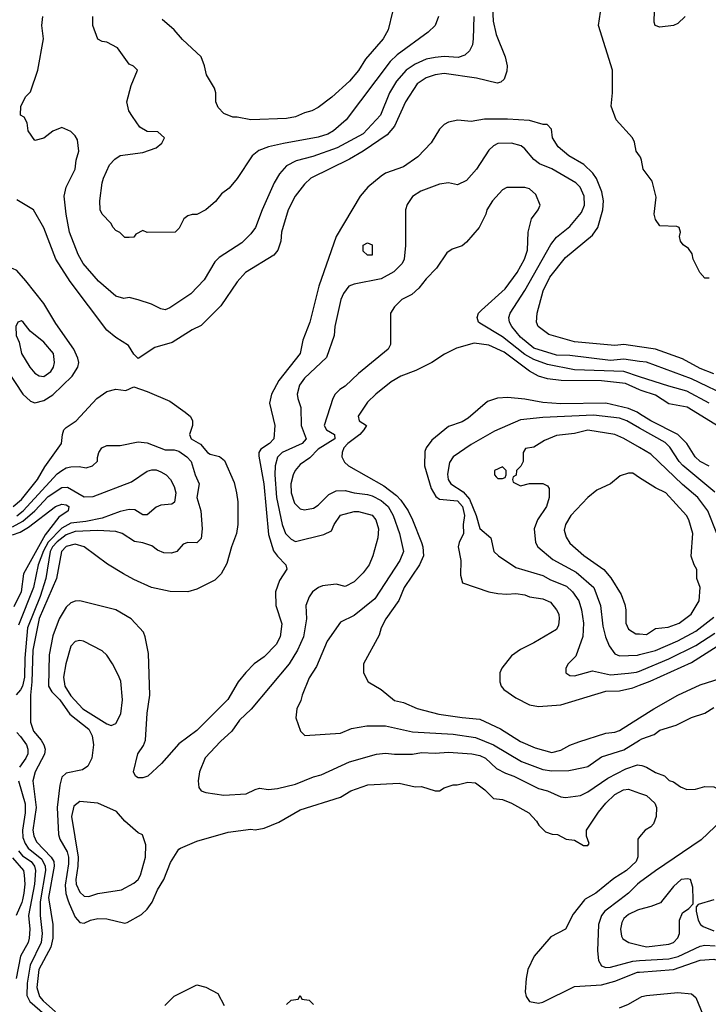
# Model space of a CAD drawing. Header units: inches. Extents: x 1793402 to 1900366, y 320852 to 470679.
# Tile 244 of 256: x 1827243 to 1830305, y 409535 to 413915. Entities that reach past the tile are written whole.
import ezdxf

# ---------------------------------------------------------------- set-up
doc = ezdxf.new("R2010")
doc.units = ezdxf.units.IN
doc.header["$MEASUREMENT"] = 0
for name, color, linetype in [('B8420', 7, 'Continuous'), ('B8421', 7, 'Continuous'), ('B8430', 7, 'Continuous'), ('B8431', 7, 'Continuous')]:
    doc.layers.add(name, color=color, linetype=linetype)

msp = doc.modelspace()

# ---------------------------------------------------------------- linework, layer by layer
at = {"layer": 'B8420', "color": 4}
for points, elevation in [([(1827295.7, 410000), (1827282.3, 409930), (1827287.2, 409870), (1827285.3, 409830), (1827280.3, 409810), (1827245.7, 409750), (1827227, 409650)], 328), ([(1827254.5, 410000), (1827251.8, 409988.2), (1827227.6, 409930)], 324), ([(1827334.7, 410000), (1827333, 409990), (1827334, 409930), (1827343.1, 409850), (1827338.9, 409810), (1827289, 409710), (1827275.2, 409630), (1827273.8, 409573.8), (1827287.1, 409547.1), (1827354.6, 409490)], 332), ([(1827371.8, 410000), (1827390.2, 409890), (1827390.2, 409830), (1827381.3, 409790), (1827327.1, 409690), (1827318.3, 409610), (1827330.3, 409570), (1827347, 409550), (1827402.5, 409502.5)], 336), ([(1827457.5, 410000), (1827463, 409983), (1827490, 409922.8), (1827510, 409898.8), (1827530, 409896), (1827558, 409910), (1827590, 409917.3), (1827630, 409914.8), (1827710, 409896), (1827720.2, 409899.8), (1827784.8, 409935.2), (1827810, 409958.8), (1827832, 409990), (1827836.4, 410000)], 344), ([(1829755.2, 410000), (1829704.1, 409935.9), (1829670.4, 409869.6), (1829604.7, 409835.3), (1829530.8, 409750), (1829502.8, 409690), (1829494.8, 409650), (1829490.8, 409590), (1829494.8, 409570), (1829510, 409547.7), (1829550, 409540.5), (1829570, 409544.4), (1829710, 409614), (1829830, 409622.3), (1829890, 409638), (1829990, 409677.7), (1830000, 409678.5)], 344), ([(1829911.3, 410000), (1829845.5, 409950), (1829830.5, 409930), (1829817.3, 409890), (1829813.2, 409773.2), (1829817.3, 409730), (1829830, 409706.8), (1829850, 409699.1), (1829870, 409700.5), (1829970, 409727.4), (1830000, 409729.4)], 348), ([(1830000, 409956.6), (1829990, 409954), (1829950, 409934.5), (1829930, 409917.2), (1829920.9, 409899.1), (1829915.5, 409870), (1829919.1, 409839.1), (1829926, 409826), (1829951.3, 409810), (1830000, 409797.9)], 352), ([(1827888, 409530), (1827929.1, 409570.9), (1828030, 409622), (1828070, 409612), (1828123.6, 409583.6), (1828152, 409530)], 336), ([(1828430, 409534), (1828450, 409554), (1828482, 409558), (1828490, 409574), (1828498, 409558), (1828530, 409554), (1828550, 409534)], 336), ([(1829910, 409519.5), (1829950, 409535.8), (1830000, 409564.7)], 336)]:
    msp.add_lwpolyline(points, dxfattribs=dict(at, elevation=elevation))
at = {"layer": 'B8421', "color": 4}
for points, elevation in [([(1829341.6, 414070), (1829348.7, 413908.7), (1829361.6, 413850), (1829402, 413750), (1829410.7, 413710), (1829410, 413686), (1829398, 413650), (1829382.8, 413637.2), (1829366.8, 413633.2), (1829274.9, 413654.9), (1829130, 413675.1), (1829090.3, 413669.7), (1829050, 413656.2), (1829010.7, 413630), (1828959.3, 413550), (1828910, 413441.2), (1828877.2, 413402.8), (1828770, 413329.6), (1828710, 413295.1), (1828538, 413210), (1828510, 413184), (1828467.3, 413130), (1828436.3, 413070), (1828407.3, 412970), (1828404, 412930), (1828390.7, 412890), (1828372.4, 412867.6), (1828247.7, 412790), (1828210, 412749.3), (1828137.5, 412642.5), (1828050, 412555.3), (1828010, 412535.3), (1827921.4, 412478.6), (1827843.4, 412456.6), (1827770, 412408), (1827750, 412428), (1827726, 412466), (1827670, 412501.2), (1827630, 412534), (1827467, 412750), (1827402.9, 412850), (1827349.6, 412989.6), (1827304, 413070), (1827230, 413113.2)], 336), ([(1830000, 413309.2), (1829984, 413330), (1829977.2, 413370), (1829969, 413390), (1829895.3, 413470), (1829873.2, 413530), (1829879.3, 413590), (1829879.3, 413690), (1829817, 413890), (1829835.1, 414010)], 336), ([(1828901, 413950), (1828881, 413870), (1828858.8, 413830), (1828780.9, 413739.1), (1828750, 413689.2), (1828710, 413641.2), (1828630.8, 413570), (1828570, 413525.2), (1828542, 413510), (1828510, 413501.2), (1828470, 413482.7), (1828430, 413476), (1828270, 413469.2), (1828210, 413482), (1828190, 413482), (1828150, 413498), (1828124.7, 413524.7), (1828115.3, 413550), (1828115.3, 413590), (1828109, 413610), (1828074, 413670), (1828065.2, 413710), (1828049.3, 413749.3), (1827966.8, 413826.8), (1827929.4, 413869.4), (1827876, 413916)], 324), ([(1829263, 413930), (1829259.1, 413830), (1829256.3, 413803.7), (1829243.5, 413776.5), (1829222.8, 413757.2), (1829193, 413747), (1829130, 413752), (1829090, 413747.6), (1829050, 413739.6), (1829002, 413718), (1828962, 413690), (1828918.3, 413641.7), (1828888.2, 413590), (1828847.7, 413490), (1828770, 413407.3), (1828655.1, 413344.9), (1828546.8, 413306.8), (1828472.7, 413287.3), (1828430, 413265.2), (1828398.8, 413230), (1828374, 413190), (1828320.7, 413070), (1828290.8, 412990), (1828270, 412962), (1828230, 412922), (1828130, 412858), (1828110, 412838), (1828062.5, 412757.5), (1828004.5, 412695.5), (1827910, 412633.2), (1827890, 412625.2), (1827870, 412629), (1827829.1, 412649.1), (1827770, 412669), (1827730, 412679), (1827705.4, 412674.6), (1827670, 412685.2), (1827592.5, 412752.5), (1827525.2, 412830), (1827502.7, 412870), (1827463.7, 412970), (1827449.3, 413050), (1827441.2, 413130), (1827449.3, 413170.7), (1827489, 413250), (1827493.2, 413290), (1827505.2, 413330), (1827500.2, 413380.2), (1827490, 413398), (1827470, 413418), (1827430, 413435.3), (1827390, 413419), (1827350, 413388.7), (1827310, 413378), (1827280.4, 413420.4), (1827276.4, 413456.4), (1827262, 413482), (1827246, 413490), (1827248, 413530), (1827270, 413574), (1827290, 413594), (1827324, 413690), (1827349, 413830), (1827341.2, 413890), (1827345.2, 413930)], 332), ([(1829106, 413930), (1829091, 413890), (1829059.8, 413860.2), (1828921.4, 413758.6), (1828890, 413729.4), (1828694.8, 413470), (1828639, 413421), (1828613.5, 413406.5), (1828570, 413392), (1828415.6, 413364.4), (1828350, 413349.4), (1828306, 413334), (1828276, 413310), (1828210.6, 413209.4), (1828174.4, 413165.6), (1828139.8, 413140.2), (1828113.2, 413106.8), (1828070, 413068.7), (1828031, 413049), (1828010, 413048.7), (1827990, 413042), (1827972, 413030), (1827951.6, 412988.4), (1827934, 412970), (1827810, 412968), (1827790, 412978), (1827759.6, 412960.4), (1827750, 412948), (1827730, 412946), (1827710, 412946), (1827688.4, 412968.4), (1827670, 412978), (1827658, 412990), (1827648, 413010), (1827609.4, 413049.4), (1827601.2, 413070), (1827599.3, 413110), (1827609.2, 413189.2), (1827616, 413210), (1827642, 413270), (1827665.2, 413294.8), (1827690, 413311), (1827790, 413324.7), (1827850, 413344.7), (1827874.6, 413365.4), (1827886, 413390), (1827856.4, 413416.4), (1827810, 413418), (1827776.4, 413436.4), (1827744.7, 413484.7), (1827728.7, 413510), (1827719, 413550), (1827738, 413622), (1827766, 413690), (1827748.4, 413708.4), (1827730, 413718), (1827678, 413790), (1827630, 413815.3), (1827610, 413818), (1827590, 413828), (1827568, 413890), (1827568, 413930)], 328), ([(1830000, 412459.6), (1829930, 412469.6), (1829890, 412465.6), (1829710, 412481.6), (1829595.5, 412515.5), (1829548.7, 412550), (1829542, 412570), (1829543.7, 412610), (1829571.7, 412708.3), (1829600.7, 412770), (1829670, 412857.3), (1829790, 412957.3), (1829814.5, 412990), (1829836.2, 413070), (1829839.6, 413110), (1829831.8, 413150), (1829808.2, 413208.2), (1829792.6, 413232.6), (1829751.3, 413271.3), (1829685.2, 413310), (1829637.2, 413350), (1829613.2, 413390), (1829608.7, 413428.7), (1829588.7, 413448.7), (1829571.3, 413448.7), (1829510, 413466.6), (1829413, 413473), (1829310, 413472), (1829250, 413462.7), (1829191.1, 413468.9), (1829150, 413459), (1829130, 413448.7), (1829110, 413428.7), (1829072.8, 413367.2), (1829014.2, 413305.8), (1828950, 413260.9), (1828870, 413231.8), (1828850, 413219.5), (1828790.8, 413170), (1828757.3, 413130), (1828650.8, 412950), (1828573.4, 412730), (1828533.4, 412570), (1828502, 412490), (1828490.5, 412430), (1828394.9, 412310), (1828362, 412250), (1828354, 412210), (1828377.3, 412110), (1828373.4, 412050), (1828354, 412030), (1828315.3, 412004.7), (1828306.4, 411990), (1828306.6, 411973.4), (1828328.8, 411850), (1828350, 411624.7), (1828372.2, 411552.2), (1828388.7, 411528.7), (1828426.8, 411490), (1828430.6, 411470.6), (1828398.8, 411421.2), (1828380.7, 411370), (1828382, 411310), (1828407.9, 411227.9), (1828401.6, 411170), (1828384.1, 411135.9), (1828330, 411081.2), (1828286, 411050), (1828248.3, 411011.7), (1828214, 410970), (1828168.3, 410891.7), (1828030, 410753.2), (1827950, 410694), (1827873.2, 410606.8), (1827812, 410550), (1827790, 410542), (1827770, 410542), (1827758, 410550), (1827748.7, 410570), (1827768.7, 410650), (1827793.6, 410686.4), (1827802, 410710), (1827809.2, 410830), (1827821.2, 410910), (1827815.5, 411095.5), (1827801.2, 411170), (1827793.2, 411190), (1827739, 411250), (1827670, 411289.4), (1827510, 411329.3), (1827490, 411329.2), (1827470, 411321.2), (1827450, 411301.2), (1827417.6, 411250), (1827390, 411174), (1827373.4, 411090), (1827370.3, 410950), (1827385.4, 410925.4), (1827421.1, 410890), (1827465.3, 410825.3), (1827550, 410759.1), (1827564.9, 410730), (1827570.3, 410690), (1827563.7, 410630), (1827545.1, 410594.9), (1827521.7, 410578.3), (1827450, 410563.6), (1827430, 410545.2), (1827421.1, 410510), (1827409.2, 410410), (1827414.9, 410290), (1827421.7, 410270), (1827453.8, 410213.8), (1827459.7, 410190), (1827460, 410160), (1827444.8, 410064.8), (1827448.3, 410028.3), (1827457.5, 410000)], 344), ([(1830000, 412395.3), (1829930, 412404.4), (1829870, 412399.8), (1829690, 412421.7), (1829630, 412423.5), (1829530, 412454.3), (1829470, 412503), (1829432, 412550), (1829420.9, 412570), (1829418, 412590), (1829423.7, 412610), (1829489.8, 412710.2), (1829604.4, 412915.6), (1829630, 412947.3), (1829690, 412994.8), (1829742, 413058), (1829754.5, 413090), (1829754, 413130), (1829735.1, 413170), (1829716, 413190), (1829610, 413252.3), (1829554.2, 413274.2), (1829530, 413293.2), (1829490, 413341.2), (1829473.8, 413353.8), (1829430, 413366), (1829370, 413364), (1829350, 413354), (1829330, 413335.3), (1829274, 413250), (1829230, 413199.3), (1829190, 413181.2), (1829150, 413189), (1829110, 413184), (1829027.1, 413152.9), (1828990, 413128), (1828966.4, 413093.6), (1828958, 413070), (1828958.8, 412910), (1828953.4, 412850), (1828944, 412830), (1828907.1, 412792.9), (1828850, 412762), (1828730, 412739), (1828706, 412730), (1828682.5, 412697.5), (1828670.8, 412670), (1828644.9, 412550), (1828642, 412510), (1828607.7, 412412.3), (1828510, 412321.2), (1828487.7, 412290), (1828477.3, 412250), (1828479.1, 412230), (1828492.7, 412190), (1828494.9, 412110), (1828516.3, 412050), (1828498.8, 412030), (1828410, 411989.4), (1828390, 411969), (1828378.4, 411930), (1828377, 411890), (1828384.9, 411790), (1828410.4, 411670), (1828425.5, 411630), (1828450, 411604), (1828470, 411593.4), (1828595.1, 411624.9), (1828630, 411642), (1828641.2, 411670), (1828669.6, 411710.4), (1828730, 411727.3), (1828750, 411727.7), (1828810, 411710.6), (1828826.8, 411690), (1828839.1, 411650), (1828836.3, 411610), (1828814, 411530), (1828797.3, 411490), (1828770, 411454), (1828730, 411414), (1828690, 411394), (1828650, 411404), (1828590, 411397.2), (1828572, 411390), (1828544.7, 411370), (1828530, 411348), (1828514.8, 411310), (1828518.8, 411250), (1828504.9, 411170), (1828478, 411110), (1828440.7, 411050), (1828272.3, 410847.7), (1828220.9, 410799.1), (1828186.8, 410750), (1828135.2, 410704.8), (1828068.3, 410631.7), (1828042.8, 410570), (1828036, 410530), (1828039.8, 410499.8), (1828050, 410484.7), (1828070, 410478), (1828150, 410466), (1828250, 410471), (1828289.3, 410490.7), (1828310, 410496), (1828350, 410491), (1828390, 410494.8), (1828470, 410514), (1828550, 410547.3), (1828584.1, 410555.9), (1828710, 410614), (1828830, 410647.7), (1828870, 410653), (1828910, 410647.7), (1828990, 410647.7), (1829030, 410655.5), (1829090, 410653), (1829150, 410657.1), (1829254, 410650), (1829290, 410642.4), (1829314, 410630), (1829363.7, 410583.7), (1829403.4, 410563.4), (1829441, 410550), (1829550, 410495.5), (1829590, 410485.5), (1829650, 410458.8), (1829670, 410454.8), (1829736.6, 410463.4), (1829770, 410480.7), (1829858.4, 410541.6), (1829938, 410582), (1829990, 410600.7), (1830000, 410599)], 348), ([(1830000, 412326.8), (1829930, 412349.8), (1829710, 412358.3), (1829590, 412381.1), (1829530, 412403.1), (1829490, 412425.7), (1829390, 412504.2), (1829290, 412565.2), (1829284, 412570), (1829277.2, 412590), (1829284, 412610), (1829296.6, 412623.4), (1829402.3, 412717.7), (1829455.6, 412790), (1829487.3, 412850), (1829500.7, 412890), (1829504, 412970), (1829519, 413030), (1829548.7, 413070), (1829558, 413090), (1829538, 413138), (1829510, 413162), (1829490, 413168.7), (1829410, 413168.7), (1829390, 413159), (1829346, 413110), (1829321, 413070), (1829316, 413050), (1829286.8, 412990), (1829230, 412926), (1829210, 412909.3), (1829165.8, 412894.2), (1829142, 412878), (1829096, 412810), (1829050, 412762), (1829018.5, 412721.5), (1828987.1, 412692.9), (1828942, 412670), (1828910, 412638), (1828892, 412610), (1828892, 412470), (1828882, 412450), (1828750, 412341.2), (1828690, 412285.2), (1828666, 412270), (1828646, 412250), (1828634.8, 412230), (1828597.3, 412110), (1828606.8, 412090), (1828642.8, 412070), (1828644, 412050), (1828570, 412004.2), (1828533.5, 411966.5), (1828490, 411936), (1828467.7, 411910), (1828459.1, 411890), (1828448.2, 411850), (1828450.6, 411810), (1828464.7, 411764.7), (1828490, 411738.8), (1828510, 411734.8), (1828550, 411742.8), (1828570, 411756), (1828617, 411803), (1828650, 411819.1), (1828690, 411820.5), (1828730, 411810.4), (1828790, 411803.1), (1828810, 411797.6), (1828850, 411776.4), (1828881.6, 411750), (1828904.4, 411710), (1828932.4, 411630), (1828950.5, 411550), (1828933.4, 411510), (1828821.7, 411338.3), (1828730, 411265.2), (1828670, 411235.3), (1828610.8, 411150), (1828562.5, 411037.5), (1828530, 410988), (1828498.8, 410910), (1828493.7, 410886.3), (1828476, 410850), (1828471.3, 410810), (1828492, 410750), (1828511.6, 410731.6), (1828670, 410741), (1828718.6, 410761.4), (1828786.3, 410773.7), (1828870, 410773.4), (1828990, 410748), (1829170, 410736.4), (1829270, 410722.4), (1829350.2, 410690.2), (1829474.7, 410614.7), (1829570, 410579.3), (1829610, 410574.4), (1829684.8, 410575.2), (1829750, 410588), (1829770, 410593), (1829830, 410636.3), (1829930, 410666.7), (1830000, 410710.1)], 352), ([(1830000, 412269.2), (1829936.6, 412296.6), (1829830, 412308.6), (1829650.3, 412309.7), (1829590, 412318.3), (1829550, 412329.7), (1829510, 412351.5), (1829396.9, 412436.9), (1829330, 412468), (1829263.7, 412476.3), (1829186, 412454), (1829132.5, 412427.5), (1829076, 412390), (1829004.7, 412355.3), (1828938, 412330), (1828895.2, 412304.8), (1828826, 412250), (1828790, 412214), (1828747.9, 412152.1), (1828752, 412130), (1828784.7, 412110), (1828774, 412090), (1828754.9, 412070), (1828701.6, 412030), (1828684.4, 412010), (1828676.3, 411990), (1828674.8, 411970), (1828687.5, 411947.5), (1828704.7, 411930), (1828862.3, 411842.3), (1828918.2, 411798.2), (1828937.4, 411777.4), (1828970, 411730.7), (1828990.4, 411690), (1829030.4, 411590), (1829036.4, 411570), (1829038.4, 411530), (1829021.6, 411490), (1828953, 411390), (1828928.6, 411331.4), (1828870.8, 411250), (1828851, 411210), (1828842, 411178), (1828772, 411050), (1828772, 411010), (1828792, 410970), (1828850, 410936), (1828910, 410887.3), (1828950, 410877.3), (1829010.5, 410850.5), (1829106.6, 410826.6), (1829210, 410810.4), (1829290, 410803.8), (1829380.6, 410760.6), (1829470, 410703.8), (1829535.6, 410675.6), (1829610, 410655.5), (1829650, 410665.5), (1829690, 410687.7), (1829730, 410703), (1829850, 410742), (1829890, 410745.5), (1829910, 410753), (1830000, 410810.2)], 356), ([(1827214, 411750), (1827250, 411780.3), (1827322.4, 411870), (1827354.5, 411925.5), (1827429.2, 412030), (1827432.7, 412070), (1827439.3, 412090), (1827450, 412100.7), (1827494, 412130), (1827585.2, 412230), (1827630, 412260.7), (1827671, 412271), (1827714.6, 412265.4), (1827750, 412282), (1827810, 412261.6), (1827910, 412218.4), (1827978.8, 412170), (1828002.8, 412150), (1828010.8, 412130), (1828011, 412110), (1827998, 412070), (1828006, 412050), (1828046.6, 412026.6), (1828077.3, 411990), (1828090, 411982.4), (1828132, 411972), (1828153.8, 411953.8), (1828196.1, 411856.1), (1828207.7, 411810), (1828212.7, 411770), (1828213, 411670), (1828207.3, 411630), (1828184, 411570), (1828163.4, 411496.6), (1828138.8, 411450), (1828110, 411422.7), (1828030, 411382), (1827990, 411369.6), (1827911.8, 411371.8), (1827828.7, 411390), (1827750, 411424.5), (1827704, 411450), (1827633.4, 411493.4), (1827529.6, 411569.6), (1827490, 411581.6), (1827450, 411571.2), (1827428.7, 411550), (1827406.3, 411430), (1827328.8, 411251.2), (1827300.6, 411110), (1827296.6, 410970), (1827290.2, 410910.2), (1827290.4, 410790), (1827304.4, 410750), (1827338.4, 410710), (1827350.4, 410690), (1827355.8, 410670), (1827352.7, 410647.3), (1827312, 410570), (1827301.3, 410530), (1827316, 410410), (1827300.8, 410310), (1827305.3, 410285.3), (1827317.3, 410257.3), (1827383.2, 410190), (1827393.8, 410170), (1827396.6, 410150), (1827370.2, 410010), (1827371.8, 410000)], 336), ([(1830000, 412161.7), (1829988.8, 412168.8), (1829950, 412185.7), (1829849.7, 412209.7), (1829650, 412206.9), (1829570, 412212.8), (1829490, 412227.6), (1829414.5, 412234.5), (1829368.5, 412231.5), (1829323.8, 412216.2), (1829236.7, 412143.3), (1829210, 412126.6), (1829150, 412105.2), (1829075.2, 412044.8), (1829050.8, 412010), (1829045.2, 411994.8), (1829043, 411930), (1829072.4, 411830), (1829093.8, 411793.8), (1829110, 411783), (1829190, 411774.9), (1829212.7, 411750), (1829220.9, 411710), (1829214.9, 411670), (1829216.1, 411630), (1829197.1, 411590), (1829193.4, 411570), (1829204.9, 411510), (1829203.5, 411443.5), (1829212, 411410), (1829330, 411370.8), (1829370, 411362.8), (1829410, 411359.1), (1829450, 411363), (1829490, 411357.3), (1829510, 411347.3), (1829570, 411339.1), (1829603.5, 411323.5), (1829630.8, 411290), (1829641, 411270), (1829642.8, 411250), (1829638.5, 411221.5), (1829630, 411202), (1829530, 411142.7), (1829470, 411113.2), (1829430, 411085.2), (1829386.8, 411030), (1829378.8, 411010), (1829378.8, 410970), (1829384, 410950), (1829395.9, 410935.9), (1829450, 410899.1), (1829510, 410868), (1829550, 410859.3), (1829650, 410868), (1829850, 410928.2), (1829910, 410930.4), (1829970, 410943.1), (1830000, 410954.5)], 364), ([(1830000, 412098.1), (1829942.7, 412130), (1829910, 412142), (1829795.2, 412155.2), (1829570, 412146), (1829470, 412135.1), (1829354.6, 412085.4), (1829250, 412026), (1829171.3, 411970), (1829154.4, 411945.6), (1829145.8, 411894.2), (1829148, 411870), (1829160.7, 411850), (1829215.4, 411815.4), (1829242.6, 411782.6), (1829272.7, 411710), (1829290, 411652), (1829338, 411610), (1829352, 411550), (1829372, 411530), (1829450, 411478.8), (1829570, 411443), (1829603.8, 411423.8), (1829674.6, 411394.6), (1829702, 411370), (1829730.3, 411330.3), (1829741.6, 411290), (1829750.4, 411230.4), (1829747.9, 411172.1), (1829716.3, 411083.7), (1829682, 411050), (1829672, 411030), (1829672, 411010), (1829690, 410998), (1829710, 410996), (1829790, 411018.8), (1829870, 411001.3), (1829950, 411008.5), (1829986.7, 411013.3), (1830000, 411017.8)], 368), ([(1830000, 412011.6), (1829930, 412052), (1829890, 412069.4), (1829770, 412089.6), (1829710, 412074), (1829630, 412066), (1829576.8, 412043.2), (1829530, 412014), (1829492, 412008), (1829482, 411990), (1829482, 411950), (1829471.1, 411928.9), (1829452, 411910), (1829451.6, 411888.4), (1829438, 411882), (1829434, 411870), (1829438, 411858), (1829470, 411842), (1829510, 411851.3), (1829570, 411852), (1829590, 411842), (1829598, 411830), (1829598, 411790), (1829586, 411750), (1829546, 411690), (1829530.8, 411650), (1829537.3, 411590), (1829547.3, 411570), (1829614.2, 411514.2), (1829717.5, 411457.5), (1829796.3, 411390), (1829826.4, 411310), (1829836.7, 411216.7), (1829847.7, 411170), (1829864, 411130), (1829890, 411094.8), (1829910, 411085.5), (1829990, 411088.4), (1830000, 411090.9)], 372), ([(1827230, 411708.1), (1827257.7, 411730), (1827410, 411894.4), (1827430, 411910.4), (1827450, 411921.6), (1827470, 411926), (1827507.3, 411927.3), (1827539, 411921), (1827566, 411930), (1827588, 411952), (1827588, 411968), (1827595.3, 411990), (1827608.7, 412010), (1827630, 412021), (1827690, 412020.7), (1827770, 412038), (1827810, 412033), (1827890, 412002), (1827930, 412001.6), (1827950, 411996.4), (1827986.8, 411970), (1828006, 411950), (1828022.8, 411890), (1828041, 411850), (1828030.7, 411790), (1828047.7, 411730), (1828054, 411650), (1828050, 411608), (1828030, 411588.7), (1827991.1, 411588.9), (1827970, 411582), (1827942, 411550), (1827917.3, 411542.7), (1827884.1, 411544.1), (1827855.5, 411555.5), (1827830, 411575.3), (1827790, 411588.7), (1827753.6, 411593.6), (1827698, 411630), (1827670, 411639), (1827590, 411642.4), (1827490, 411638.2), (1827450, 411623.9), (1827410, 411591.9), (1827388.4, 411570), (1827378, 411550), (1827358.6, 411430), (1827333.2, 411350), (1827278, 411210), (1827264.9, 411075.1), (1827264.5, 410990), (1827254.7, 410950), (1827246.6, 410933.4), (1827227.4, 410912.6)], 332), ([(1827210, 411659.3), (1827255.9, 411684.2), (1827309.7, 411730), (1827370, 411794.3), (1827430, 411834), (1827455.1, 411835.1), (1827530, 411792), (1827570, 411793.4), (1827740.1, 411859.9), (1827810, 411907.3), (1827830, 411913.4), (1827850, 411913.4), (1827870, 411904), (1827894.8, 411890), (1827913.4, 411870), (1827930, 411838), (1827937.1, 411810), (1827930.6, 411769.4), (1827919.8, 411760.2), (1827870, 411756), (1827850, 411746), (1827810, 411712.7), (1827790, 411713.2), (1827754.3, 411734.3), (1827730, 411735.8), (1827690, 411726.9), (1827610, 411698.5), (1827537.1, 411682.9), (1827470, 411675.8), (1827430, 411653.5), (1827369.6, 411590.4), (1827348.1, 411551.9), (1827324.7, 411490), (1827304.7, 411390), (1827237.6, 411222.4)], 328), ([(1830000, 411877.8), (1829970, 411897.2), (1829950, 411897.2), (1829913.7, 411886.3), (1829871, 411850), (1829810, 411822.7), (1829770, 411789.3), (1829694, 411710), (1829670.7, 411670), (1829664.5, 411644.5), (1829673.2, 411613.2), (1829690, 411586), (1829751.9, 411531.9), (1829840.7, 411470), (1829872.1, 411432.1), (1829917.5, 411357.5), (1829933.7, 411313.7), (1829938.8, 411290), (1829938.8, 411230), (1829950, 411204.7), (1829983.8, 411183.8), (1830000, 411182.7)], 376), ([(1827210, 411623.2), (1827244.3, 411635.7), (1827282, 411658), (1827401.2, 411750), (1827430, 411760.7), (1827450, 411757.3), (1827461, 411750), (1827458, 411730), (1827417.4, 411702.6), (1827355.9, 411624.1), (1827259.5, 411450), (1827248.7, 411370), (1827217.1, 411302.9)], 324), ([(1827230, 410743.8), (1827246.8, 410726.8), (1827272.2, 410690), (1827279.5, 410670), (1827278.7, 410650), (1827270.4, 410630), (1827241.3, 410590)], 332), ([(1827236.9, 410530), (1827266.8, 410426.8), (1827266.6, 410386.6), (1827255.5, 410310), (1827256.7, 410276.7), (1827266.3, 410250), (1827280.3, 410230), (1827340.6, 410180.6), (1827356.1, 410150), (1827356.9, 410130), (1827334.7, 410000)], 332), ([(1827836.4, 410000), (1827855.9, 410044.1), (1827883.7, 410090), (1827913.8, 410166.2), (1827950, 410224.7), (1827958, 410230), (1828030, 410261), (1828170, 410300.7), (1828270, 410314.8), (1828290, 410311), (1828330, 410318.8), (1828394.8, 410345.2), (1828490, 410400.7), (1828670, 410457.3), (1828714.8, 410485.2), (1828790.9, 410510.9), (1828930, 410518.8), (1829002, 410502), (1829030, 410504.7), (1829090, 410484.7), (1829110, 410484.7), (1829130, 410498), (1829170, 410511.3), (1829188.4, 410511.6), (1829236.4, 410523.6), (1829270, 410521), (1829311, 410490), (1829350, 410451.3), (1829390, 410446), (1829430.6, 410430.6), (1829507.1, 410387.1), (1829542, 410350), (1829551.6, 410331.6), (1829582, 410302), (1829611.6, 410291.6), (1829634, 410290), (1829674, 410270), (1829710, 410264.7), (1829750, 410242), (1829770, 410242), (1829775.3, 410250), (1829763.1, 410283.1), (1829764, 410310), (1829817, 410390), (1829850, 410430.6), (1829890, 410468), (1829929, 410490), (1829950, 410492.7), (1830000, 410474.7)], 344), ([(1830000, 410280.4), (1829991.3, 410270), (1829991.6, 410191.6), (1829984.7, 410170), (1829941, 410130), (1829884.9, 410095.1), (1829804.7, 410030), (1829757.3, 410002.7), (1829755.2, 410000)], 344), ([(1827210, 410187), (1827259.5, 410130), (1827263.1, 410110), (1827265.2, 410070), (1827261.3, 410030), (1827254.5, 410000)], 324), ([(1827237.6, 410217.6), (1827255.4, 410195.4), (1827293.4, 410170), (1827308.9, 410150), (1827313.6, 410130), (1827309.2, 410070), (1827295.7, 410000)], 328), ([(1830000, 410076.8), (1829991, 410070), (1829950.3, 410029.7), (1829911.3, 410000)], 348)]:
    msp.add_lwpolyline(points, dxfattribs=dict(at, elevation=elevation))
for points, elevation in [([(1828790, 412868), (1828770, 412886), (1828770, 412912), (1828790, 412922), (1828810, 412914), (1828810, 412868)], 344), ([(1827210, 412809), (1827170, 412804), (1827150, 412782), (1827106.8, 412710), (1827094, 412670), (1827090.7, 412649.3), (1827103, 412550), (1827117.1, 412490), (1827150.5, 412410), (1827257.3, 412250), (1827290, 412218.8), (1827310, 412210.7), (1827350, 412220.5), (1827390, 412246), (1827476.2, 412330), (1827500.7, 412370), (1827505.1, 412390), (1827501.6, 412410), (1827482.9, 412450), (1827403.7, 412563.7), (1827350, 412652.7), (1827270, 412753.2), (1827230, 412799)], 344), ([(1827250, 412575.3), (1827234, 412570), (1827226, 412550), (1827226.8, 412510), (1827241, 412481), (1827250.8, 412430), (1827287.3, 412370), (1827310, 412342.8), (1827330, 412330.8), (1827350, 412327.3), (1827381.2, 412350), (1827392.7, 412370), (1827397.2, 412390), (1827392.3, 412430), (1827350, 412481.2), (1827289.2, 412529.2), (1827258, 412570)], 348), ([(1829390, 411926), (1829354, 411910), (1829354, 411890), (1829362, 411882), (1829370, 411874), (1829390, 411874), (1829402, 411878), (1829406, 411890), (1829406, 411910)], 372), ([(1827510, 411154), (1827490, 411148.7), (1827470, 411128), (1827447.7, 411050), (1827438, 410990), (1827443.8, 410950), (1827470, 410908), (1827523.8, 410850), (1827630, 410782.8), (1827650, 410776), (1827670, 410784.7), (1827691.9, 410828.1), (1827699.5, 410890), (1827692, 410972), (1827680.2, 411000.2), (1827655.3, 411050), (1827630, 411088), (1827610, 411108), (1827526, 411150)], 348), ([(1827510, 410437.2), (1827483.8, 410416.2), (1827472.7, 410370), (1827502.3, 410190), (1827501.5, 410150), (1827492, 410090), (1827494, 410070), (1827510, 410034), (1827530, 410016.3), (1827550, 410015.5), (1827590, 410028), (1827694.8, 410045.2), (1827750, 410074.8), (1827769, 410090), (1827779.3, 410110), (1827802.7, 410190), (1827804, 410244), (1827788.4, 410288.4), (1827770, 410298), (1827710, 410349.2), (1827673.3, 410393.3), (1827590, 410429.4)], 348)]:
    msp.add_lwpolyline(points, close=True, dxfattribs=dict(at, elevation=elevation))
at = {"layer": 'B8430', "color": 4}
for points, elevation in [([(1830000, 409797.9), (1830030, 409790.4), (1830130, 409803), (1830150, 409810.8), (1830169.5, 409830.5), (1830177.2, 409850), (1830177.2, 409910), (1830190, 409942), (1830219, 409961), (1830238, 409982), (1830237.6, 410000)], 352), ([(1830102.8, 410000), (1830092.7, 409987.3), (1830050.4, 409969.6), (1830000, 409956.6)], 352), ([(1830329.4, 410000), (1830261, 409979), (1830251.3, 409968.7), (1830251, 409950), (1830261, 409910), (1830271, 409890), (1830282, 409882), (1830330, 409861.6)], 352), ([(1830000, 409729.4), (1830130, 409737.7), (1830171.8, 409748.2), (1830270, 409793.7), (1830290, 409798), (1830335.4, 409795.4)], 348), ([(1830000, 409678.5), (1830150, 409690.2), (1830270, 409731.8), (1830330, 409736.5), (1830370, 409724.4), (1830388, 409710), (1830401.6, 409690), (1830419.8, 409599.8), (1830430, 409578), (1830456.9, 409556.9), (1830511.6, 409531.6), (1830590, 409537.3), (1830687.1, 409527.1)], 344), ([(1830000, 409564.7), (1830009.2, 409570), (1830030, 409574.9), (1830170, 409588.5), (1830230, 409582), (1830250, 409566), (1830281.6, 409490)], 336)]:
    msp.add_lwpolyline(points, dxfattribs=dict(at, elevation=elevation))
at = {"layer": 'B8431', "color": 4}
for points, elevation in [([(1830202, 413930), (1830170, 413898), (1830151.1, 413888.9), (1830090, 413882), (1830069.3, 413889.3), (1830064.7, 413904.7), (1830068, 414010)], 332), ([(1830310, 412766), (1830290, 412766), (1830268, 412790), (1830238, 412850), (1830233.6, 412873.6), (1830217.2, 412897.2), (1830193.6, 412913.6), (1830182, 412930), (1830178, 412950), (1830182, 412970), (1830175.3, 412990), (1830165.4, 412994.6), (1830090, 412998), (1830070, 413026), (1830064, 413050), (1830073.6, 413126.4), (1830056.4, 413196.4), (1830015.3, 413250), (1830009, 413290), (1830004, 413304), (1830000, 413309.2)], 336), ([(1830330, 412340.5), (1830270, 412364.2), (1830190, 412406), (1830070, 412449.7), (1830000, 412459.6)], 344), ([(1830410, 412231.8), (1830230, 412318), (1830030, 412391.5), (1830000, 412395.3)], 348), ([(1830309.3, 412210), (1830210, 412262.4), (1830130, 412284.2), (1830000, 412326.8)], 352), ([(1830372.4, 412092.4), (1830212.1, 412192.1), (1830130, 412206), (1830070, 412245.1), (1830006.4, 412266.4), (1830000, 412269.2)], 356), ([(1830310, 411929.3), (1830270, 411949.4), (1830246.6, 411970), (1830209.6, 412030), (1830169.5, 412070), (1830049.5, 412130), (1830000, 412161.7)], 364), ([(1830333.9, 411813.9), (1830191.9, 411931.9), (1830175.6, 411950), (1830134.3, 412014.3), (1830114.3, 412034.3), (1830000, 412098.1)], 368), ([(1830343.7, 411630), (1830302.9, 411730), (1830259.5, 411790), (1830190, 411847.3), (1830050, 411982.7), (1830000, 412011.6)], 372), ([(1830000, 411182.7), (1830030, 411180.7), (1830070, 411207.7), (1830127.3, 411212.7), (1830175.3, 411230), (1830228.7, 411270), (1830265.2, 411330), (1830268.9, 411388.9), (1830254, 411430), (1830254, 411470), (1830242, 411490), (1830228.9, 411528.9), (1830236, 411630), (1830219.3, 411690), (1830209.2, 411710), (1830117.2, 411810), (1830070, 411832.7), (1830000, 411877.8)], 376), ([(1830000, 411090.9), (1830070, 411108.5), (1830170, 411152), (1830250, 411195.3), (1830330, 411257.1)], 372), ([(1830000, 411017.8), (1830010, 411021.3), (1830130, 411071.8), (1830250, 411131.8), (1830334.5, 411185.5)], 368), ([(1830000, 410954.5), (1830047.6, 410972.4), (1830230, 411055.8), (1830361, 411139)], 364), ([(1830000, 410810.2), (1830062.7, 410850), (1830169.8, 410910.2), (1830270, 410955.8), (1830386.6, 410993.4)], 356), ([(1830000, 410710.1), (1830010, 410716.3), (1830064.5, 410735.5), (1830090, 410754), (1830162.7, 410777.3), (1830230, 410811.3), (1830290, 410831), (1830330, 410856)], 352), ([(1830000, 410599), (1830010, 410597.3), (1830030.5, 410590.5), (1830070, 410566), (1830110, 410552), (1830131.1, 410531.1), (1830150, 410524.7), (1830182, 410502), (1830210, 410491.3), (1830248.4, 410491.6), (1830290, 410504.7), (1830330, 410502), (1830370, 410482), (1830390, 410478), (1830431.1, 410451.1), (1830451.1, 410431.1), (1830452, 410410), (1830434, 410390), (1830365.8, 410354.2), (1830273, 410267), (1830070.3, 410129.7), (1830000, 410076.8)], 348), ([(1830000, 410474.7), (1830030, 410464), (1830067.3, 410430), (1830075.5, 410410), (1830073.4, 410370), (1830061.4, 410338.6), (1830050, 410324), (1830024.7, 410310), (1830000, 410280.4)], 344), ([(1830237.6, 410000), (1830236.5, 410056.5), (1830226, 410090), (1830213.2, 410093.2), (1830184.7, 410090), (1830150, 410059), (1830102.8, 410000)], 352)]:
    msp.add_lwpolyline(points, dxfattribs=dict(at, elevation=elevation))

doc.saveas('drawing.dxf')
